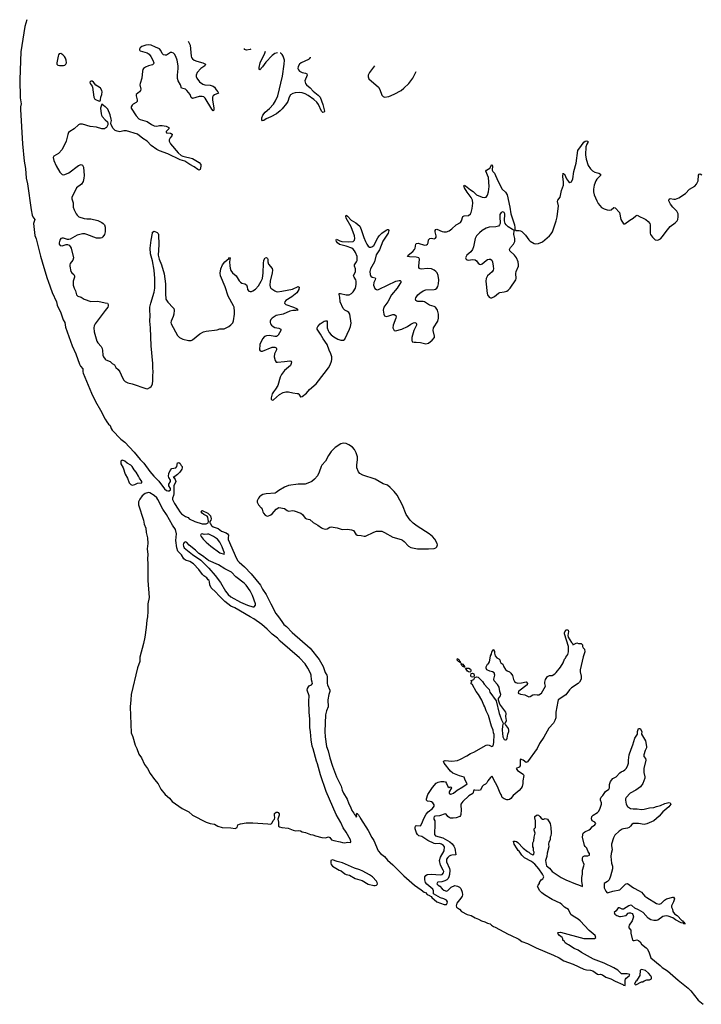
# Model space of a CAD drawing. Header units: inches. Extents: x 1678753 to 1858649, y 384643 to 522370.
# Tile 28 of 91: x 1678753 to 1688683, y 494355 to 508700. Entities that reach past the tile are written whole.
import ezdxf

# ---------------------------------------------------------------- set-up
doc = ezdxf.new("R2010")
doc.units = ezdxf.units.IN
doc.header["$MEASUREMENT"] = 0
for name, color, linetype in [('B6489', 7, 'Continuous'), ('B6570', 7, 'Continuous'), ('B6580', 7, 'Continuous')]:
    doc.layers.add(name, color=color, linetype=linetype)

msp = doc.modelspace()

# ---------------------------------------------------------------- linework, layer by layer
at = {"layer": 'B6489', "color": 6, "elevation": 200}
for points in [[(1680614, 500000), (1680605, 499950), (1680597, 499843), (1680576, 499704), (1680556, 499610), (1680505, 499410), (1680501, 499350), (1680470, 499259), (1680375, 498870), (1680372, 498792), (1680362, 498690), (1680379, 498310), (1680403, 498250), (1680435, 498130), (1680460, 498080), (1680490, 498001), (1680527, 497947), (1680570, 497849), (1680617, 497790), (1680656, 497716), (1680716, 497630), (1680770, 497567), (1680808, 497490), (1680874, 497410), (1680936, 497356), (1680974, 497310), (1681118, 497210), (1681218, 497158), (1681270, 497110), (1681470, 497010), (1681530, 496988), (1681590, 496979), (1681642, 496950), (1681703, 496930), (1681827, 496927), (1681890, 496916), (1681921, 496930), (1681930, 496970), (1681970, 496985), (1682050, 496998), (1682150, 497000), (1682370, 496984), (1682410, 496977), (1682430, 496999), (1682448, 497032), (1682464, 497050), (1682472, 497070), (1682464, 497110), (1682465, 497135), (1682490, 497156), (1682510, 497156), (1682519, 497150), (1682531, 497130), (1682531, 497110), (1682514, 497050), (1682522, 497010), (1682523, 496950), (1682539, 496939), (1682570, 496932), (1682662, 496922), (1682738, 496890), (1682770, 496882), (1682810, 496886), (1682842, 496882), (1682870, 496869), (1682917, 496857), (1682990, 496830), (1683024, 496824), (1683060, 496810), (1683154, 496786), (1683210, 496779), (1683250, 496796), (1683270, 496783), (1683296, 496750), (1683330, 496739), (1683423, 496723), (1683456, 496710), (1683490, 496708), (1683530, 496719), (1683570, 496710), (1683575, 496725), (1683570, 496751), (1683510, 496861), (1683465, 496925), (1683430, 497004), (1683362, 497122), (1683216, 497456), (1683136, 497696), (1683090, 497856), (1683075, 497895), (1683030, 498076), (1683015, 498115), (1682999, 498210), (1682990, 498325), (1682979, 498390), (1682980, 498510), (1682969, 498610), (1682964, 498770), (1682970, 498850), (1682943, 498930), (1682946, 498954), (1682959, 498981), (1682970, 498995), (1683002, 499010), (1683017, 499030), (1683015, 499050), (1683004, 499084), (1683001, 499150), (1682990, 499180), (1682951, 499250), (1682910, 499315), (1682830, 499401), (1682546, 499646), (1682510, 499690), (1682430, 499749), (1682359, 499819), (1682279, 499890), (1682163, 499970), (1682112, 500000)], [(1682521, 500000), (1682570, 499930), (1682603, 499890), (1682639, 499859), (1682721, 499770), (1682985, 499545), (1683116, 499376), (1683174, 499274), (1683203, 499190), (1683228, 499150), (1683233, 499130), (1683233, 499030), (1683237, 499010), (1683271, 498930), (1683271, 498910), (1683258, 498870), (1683241, 498790), (1683246, 498690), (1683222, 498630), (1683207, 498570), (1683200, 498330), (1683203, 498250), (1683224, 498110), (1683247, 498050), (1683270, 497946), (1683310, 497825), (1683370, 497671), (1683435, 497535), (1683450, 497476), (1683470, 497433), (1683525, 497345), (1683550, 497276), (1683573, 497233), (1683590, 497179), (1683621, 497141), (1683630, 497118), (1683647, 497107), (1683650, 497085), (1683656, 497084), (1683666, 497090), (1683658, 497110), (1683658, 497130), (1683670, 497138), (1683678, 497118), (1683690, 497114), (1683697, 497097), (1683710, 497087), (1683720, 497060), (1683830, 496888), (1683883, 496783), (1683910, 496740), (1683975, 496590), (1684011, 496550), (1684066, 496506), (1684110, 496455), (1684187, 496387), (1684350, 496227), (1684505, 496090), (1684604, 496024), (1684647, 495990), (1684664, 495984), (1684690, 495956), (1684722, 495942), (1684730, 495933), (1684746, 495926), (1684758, 495910), (1684830, 495847), (1684937, 495810), (1684972, 495810), (1684982, 495830), (1684984, 495850), (1684970, 495870), (1684930, 495890), (1684885, 495905), (1684783, 495963), (1684780, 495970), (1684783, 496010), (1684773, 496030), (1684683, 496103), (1684665, 496130), (1684653, 496170), (1684656, 496210), (1684669, 496231), (1684690, 496247), (1684753, 496253), (1684879, 496241), (1684910, 496248), (1684927, 496270), (1684930, 496290), (1684923, 496310), (1684882, 496382), (1684871, 496450), (1684883, 496497), (1684939, 496590), (1684941, 496650), (1684925, 496670), (1684897, 496690), (1684870, 496697), (1684810, 496693), (1684790, 496696), (1684700, 496740), (1684610, 496800), (1684569, 496809), (1684550, 496827), (1684533, 496853), (1684514, 496910), (1684513, 496930), (1684520, 496950), (1684530, 496960), (1684590, 496956), (1684610, 496987), (1684639, 497061), (1684676, 497124), (1684702, 497158), (1684765, 497210), (1684790, 497241), (1684790, 497262), (1684773, 497290), (1684750, 497304), (1684731, 497309), (1684692, 497312), (1684681, 497330), (1684681, 497350), (1684701, 497410), (1684719, 497441), (1684766, 497514), (1684822, 497578), (1684850, 497590), (1684890, 497599), (1684930, 497601), (1684954, 497594), (1684973, 497573), (1684990, 497528), (1685010, 497513), (1685030, 497523), (1685040, 497520), (1685043, 497510), (1685010, 497450), (1685010, 497430), (1685030, 497416), (1685050, 497419), (1685074, 497430), (1685126, 497474), (1685210, 497522), (1685271, 497569), (1685241, 497621), (1685230, 497663), (1685162, 497682), (1685110, 497702), (1685064, 497724), (1685030, 497750), (1684939, 497870), (1684929, 497890), (1684937, 497903), (1684953, 497907), (1685050, 497896), (1685131, 497909), (1685174, 497926), (1685267, 497973), (1685322, 498010), (1685371, 498029), (1685548, 498132), (1685570, 498135), (1685590, 498131), (1685630, 498112), (1685650, 498123), (1685659, 498170), (1685664, 498284), (1685654, 498310), (1685649, 498350), (1685626, 498406), (1685582, 498562), (1685550, 498629), (1685530, 498690), (1685513, 498713), (1685485, 498785), (1685437, 498870), (1685401, 498910), (1685350, 499008), (1685326, 499030), (1685338, 499050), (1685328, 499072), (1685370, 499085), (1685383, 499117), (1685410, 499126), (1685430, 499123), (1685497, 499057), (1685521, 499021), (1685570, 498968), (1685590, 498939), (1685604, 498904), (1685695, 498775), (1685737, 498590), (1685750, 498568), (1685770, 498499), (1685797, 498450), (1685787, 498413), (1685781, 498350), (1685793, 498250), (1685810, 498214), (1685830, 498206), (1685840, 498210), (1685850, 498217), (1685857, 498230), (1685863, 498290), (1685878, 498330), (1685880, 498350), (1685874, 498374), (1685829, 498430), (1685823, 498450), (1685834, 498466), (1685843, 498490), (1685835, 498550), (1685840, 498590), (1685836, 498610), (1685750, 498730), (1685726, 498786), (1685730, 498810), (1685758, 498850), (1685760, 498870), (1685746, 498910), (1685736, 498976), (1685716, 499016), (1685665, 499070), (1685661, 499090), (1685675, 499150), (1685664, 499184), (1685640, 499200), (1685603, 499210), (1685557, 499230), (1685547, 499250), (1685550, 499273), (1685569, 499310), (1685581, 499319), (1685596, 499344), (1685604, 499370), (1685610, 499431), (1685625, 499455), (1685630, 499491), (1685650, 499522), (1685657, 499517), (1685670, 499494), (1685671, 499471), (1685682, 499430), (1685705, 499405), (1685734, 499390), (1685750, 499374), (1685752, 499350), (1685762, 499330), (1685791, 499311), (1685805, 499270), (1685831, 499231), (1685855, 499215), (1685890, 499201), (1685910, 499181), (1685930, 499143), (1685945, 499085), (1685960, 499060), (1685983, 499043), (1686010, 499034), (1686062, 499038), (1686130, 499053), (1686150, 499031), (1686144, 499010), (1686024, 498916), (1686018, 498910), (1686017, 498890), (1686051, 498871), (1686110, 498862), (1686170, 498836), (1686190, 498840), (1686230, 498866), (1686250, 498870), (1686290, 498863), (1686316, 498864), (1686354, 498890), (1686414, 498990), (1686404, 499030), (1686404, 499050), (1686415, 499085), (1686442, 499130), (1686450, 499138), (1686470, 499145), (1686510, 499145), (1686548, 499170), (1686569, 499191), (1686632, 499268), (1686669, 499330), (1686690, 499382), (1686704, 499396), (1686710, 499412), (1686737, 499450), (1686748, 499492), (1686747, 499570), (1686688, 499750), (1686690, 499765), (1686710, 499811), (1686734, 499810), (1686744, 499804), (1686746, 499786), (1686738, 499730), (1686745, 499705), (1686790, 499625), (1686805, 499610), (1686810, 499594), (1686870, 499622), (1686893, 499613), (1686932, 499612), (1686950, 499594), (1686952, 499570), (1686962, 499550), (1686982, 499530), (1686985, 499490), (1686962, 499418), (1686919, 499230), (1686920, 499200), (1686935, 499135), (1686932, 499090), (1686910, 499050), (1686890, 499029), (1686790, 498967), (1686763, 498937), (1686710, 498866), (1686600, 498790), (1686592, 498768), (1686565, 498610), (1686564, 498530), (1686550, 498489), (1686530, 498453), (1686462, 498378), (1686390, 498249), (1686326, 498154), (1686290, 498083), (1686150, 497886), (1686130, 497877), (1686090, 497913), (1686050, 497928), (1686045, 497914), (1686046, 497830), (1686028, 497812), (1685985, 497790), (1686003, 497763), (1686086, 497710), (1686096, 497690), (1686082, 497610), (1686082, 497570), (1686071, 497530), (1686057, 497503), (1686030, 497470), (1685941, 497399), (1685910, 497353), (1685890, 497339), (1685870, 497332), (1685850, 497334), (1685809, 497350), (1685782, 497370), (1685769, 497410), (1685755, 497430), (1685714, 497530), (1685655, 497635), (1685642, 497670), (1685630, 497677), (1685610, 497661), (1685571, 497610), (1685559, 497581), (1685538, 497562), (1685510, 497547), (1685490, 497527), (1685464, 497476), (1685431, 497469), (1685384, 497476), (1685370, 497473), (1685353, 497427), (1685297, 497390), (1685209, 497310), (1685180, 497270), (1685178, 497250), (1685183, 497190), (1685179, 497121), (1685175, 497104), (1685165, 497090), (1685110, 497072), (1685070, 497067), (1685030, 497069), (1685010, 497076), (1684990, 497089), (1684966, 497126), (1684952, 497132), (1684870, 497103), (1684810, 497098), (1684793, 497090), (1684785, 497070), (1684786, 497050), (1684799, 497030), (1684803, 496983), (1684798, 496830), (1684813, 496810), (1684918, 496778), (1685021, 496721), (1685055, 496695), (1685080, 496660), (1685092, 496632), (1685107, 496533), (1685050, 496529), (1685030, 496521), (1685009, 496511), (1684990, 496495), (1684973, 496470), (1684970, 496450), (1684972, 496430), (1685013, 496333), (1685019, 496310), (1685016, 496244), (1685007, 496210), (1684994, 496186), (1684974, 496166), (1684946, 496154), (1684901, 496139), (1684846, 496134), (1684840, 496130), (1684832, 496110), (1684851, 496090), (1684875, 496075), (1684910, 496035), (1684930, 496019), (1684970, 496003), (1684990, 496013), (1685038, 496062), (1685090, 496085), (1685130, 496077), (1685160, 496060), (1685180, 496040), (1685199, 495990), (1685202, 495950), (1685198, 495930), (1685181, 495899), (1685123, 495830), (1685111, 495790), (1685117, 495770), (1685161, 495741), (1685188, 495708), (1685270, 495664), (1685330, 495648), (1685390, 495616), (1685437, 495597), (1685483, 495570), (1685530, 495557), (1685570, 495535), (1685607, 495527), (1685625, 495510), (1685657, 495490), (1685681, 495481), (1685870, 495375), (1685903, 495363), (1686023, 495303), (1686070, 495272), (1686150, 495241), (1686279, 495179), (1686530, 495070), (1686610, 495031), (1686681, 494990), (1686818, 494938), (1686973, 494867), (1687010, 494856), (1687070, 494852), (1687102, 494842), (1687170, 494796), (1687190, 494790), (1687212, 494792), (1687244, 494784), (1687290, 494752), (1687365, 494725), (1687427, 494690), (1687542, 494642), (1687550, 494634), (1687573, 494630), (1687573, 494707), (1687577, 494723), (1687586, 494734), (1687634, 494770), (1687643, 494790), (1687601, 494801), (1687538, 494798), (1687521, 494801), (1687469, 494850), (1687410, 494884), (1687270, 494954), (1687110, 495014), (1686938, 495110), (1686890, 495142), (1686830, 495169), (1686750, 495222), (1686728, 495230), (1686698, 495250), (1686688, 495268), (1686666, 495290), (1686666, 495310), (1686658, 495330), (1686616, 495356), (1686600, 495380), (1686589, 495389), (1686600, 495400), (1686630, 495405), (1686972, 495312), (1687127, 495313), (1687146, 495330), (1687135, 495355), (1687050, 495429), (1686919, 495570), (1686890, 495594), (1686817, 495637), (1686784, 495664), (1686750, 495734), (1686689, 495769), (1686650, 495809), (1686626, 495826), (1686510, 495884), (1686398, 495950), (1686358, 495978), (1686330, 496008), (1686298, 496070), (1686306, 496090), (1686327, 496113), (1686328, 496130), (1686348, 496170), (1686375, 496185), (1686388, 496210), (1686369, 496250), (1686315, 496330), (1686257, 496397), (1686210, 496433), (1686109, 496489), (1686069, 496529), (1686030, 496588), (1686017, 496597), (1686000, 496620), (1685955, 496690), (1685946, 496730), (1685970, 496732), (1685990, 496725), (1686010, 496711), (1686088, 496628), (1686150, 496581), (1686171, 496571), (1686190, 496552), (1686210, 496542), (1686230, 496534), (1686242, 496538), (1686248, 496570), (1686238, 496590), (1686236, 496636), (1686228, 496650), (1686228, 496708), (1686242, 496738), (1686246, 496790), (1686255, 496810), (1686262, 496850), (1686249, 496890), (1686248, 496910), (1686266, 496930), (1686268, 497030), (1686258, 497070), (1686258, 497090), (1686290, 497116), (1686310, 497111), (1686332, 497092), (1686350, 497065), (1686370, 497051), (1686390, 497051), (1686410, 497061), (1686442, 497050), (1686481, 496990), (1686493, 496933), (1686496, 496850), (1686490, 496808), (1686483, 496790), (1686483, 496750), (1686463, 496717), (1686456, 496690), (1686461, 496650), (1686436, 496556), (1686433, 496510), (1686414, 496450), (1686423, 496390), (1686430, 496372), (1686470, 496338), (1686511, 496290), (1686641, 496201), (1686708, 496168), (1686850, 496108), (1686895, 496095), (1686951, 496069), (1686954, 496086), (1686942, 496150), (1686940, 496200), (1686952, 496252), (1686953, 496310), (1686973, 496370), (1686975, 496390), (1686954, 496450), (1686953, 496490), (1686962, 496510), (1686981, 496519), (1687030, 496519), (1687052, 496530), (1687052, 496550), (1687035, 496575), (1687017, 496630), (1686992, 496652), (1686981, 496670), (1686954, 496790), (1686955, 496825), (1686963, 496850), (1686984, 496870), (1687050, 496895), (1687070, 496909), (1687097, 496943), (1687134, 496970), (1687147, 496990), (1687130, 497009), (1687092, 497030), (1687085, 497055), (1687090, 497090), (1687109, 497110), (1687170, 497151), (1687190, 497171), (1687210, 497211), (1687229, 497270), (1687229, 497290), (1687213, 497330), (1687214, 497350), (1687226, 497374), (1687250, 497398), (1687285, 497455), (1687334, 497490), (1687340, 497500), (1687345, 497510), (1687344, 497556), (1687360, 497600), (1687396, 497644), (1687442, 497670), (1687494, 497726), (1687517, 497743), (1687550, 497756), (1687569, 497770), (1687589, 497790), (1687610, 497822), (1687621, 497870), (1687621, 497910), (1687633, 497990), (1687659, 498070), (1687687, 498133), (1687713, 498230), (1687754, 498290), (1687754, 498330), (1687762, 498358), (1687770, 498371), (1687790, 498372), (1687816, 498330), (1687811, 498290), (1687870, 498192), (1687886, 498110), (1687884, 498090), (1687867, 498053), (1687846, 497990), (1687847, 497967), (1687870, 497936), (1687874, 497914), (1687845, 497790), (1687845, 497730), (1687859, 497670), (1687859, 497650), (1687830, 497574), (1687795, 497525), (1687730, 497476), (1687647, 497433), (1687589, 497370), (1687580, 497350), (1687579, 497330), (1687589, 497270), (1687610, 497239), (1687650, 497207), (1687690, 497203), (1687750, 497205), (1687810, 497195), (1687850, 497199), (1687930, 497219), (1687990, 497222), (1688030, 497237), (1688090, 497250), (1688150, 497279), (1688210, 497296), (1688231, 497290), (1688238, 497270), (1688211, 497230), (1688122, 497158), (1688070, 497096), (1687990, 497029), (1687890, 496983), (1687850, 496973), (1687770, 496990), (1687690, 496988), (1687670, 496974), (1687652, 496948), (1687631, 496929), (1687610, 496921), (1687550, 496913), (1687530, 496906), (1687484, 496876), (1687421, 496819), (1687402, 496778), (1687374, 496690), (1687373, 496670), (1687384, 496604), (1687371, 496550), (1687367, 496507), (1687376, 496410), (1687387, 496367), (1687387, 496330), (1687359, 496221), (1687339, 496170), (1687318, 496142), (1687270, 496114), (1687270, 496050), (1687290, 496004), (1687310, 495979), (1687330, 495983), (1687396, 496004), (1687495, 496025), (1687510, 496036), (1687577, 496103), (1687590, 496111), (1687610, 496114), (1687696, 496050), (1687776, 496010), (1687810, 495988), (1687859, 495930), (1687888, 495910), (1688030, 495825), (1688070, 495813), (1688097, 495823), (1688145, 495870), (1688175, 495890), (1688270, 495918), (1688276, 495916), (1688291, 495890), (1688277, 495850), (1688247, 495790), (1688247, 495770), (1688261, 495741), (1688270, 495705), (1688291, 495671), (1688330, 495650), (1688398, 495578), (1688411, 495570), (1688417, 495557), (1688432, 495550), (1688434, 495534), (1688452, 495530), (1688430, 495529), (1688418, 495538), (1688390, 495544), (1688307, 495587), (1688270, 495615), (1688201, 495641), (1688170, 495646), (1688124, 495636), (1688050, 495581), (1688030, 495574), (1687990, 495574), (1687950, 495584), (1687910, 495610), (1687835, 495690), (1687769, 495730), (1687715, 495755), (1687670, 495795), (1687650, 495797), (1687627, 495790), (1687550, 495741), (1687530, 495743), (1687490, 495762), (1687470, 495762), (1687443, 495717), (1687415, 495690), (1687423, 495670), (1687450, 495650), (1687490, 495635), (1687505, 495635), (1687590, 495648), (1687619, 495681), (1687630, 495687), (1687650, 495687), (1687676, 495676), (1687685, 495665), (1687694, 495630), (1687674, 495570), (1687632, 495510), (1687626, 495490), (1687626, 495470), (1687655, 495435), (1687654, 495390), (1687682, 495290), (1687690, 495285), (1687705, 495285), (1687745, 495295), (1687770, 495286), (1687790, 495265), (1687810, 495230), (1687878, 495178), (1687898, 495158), (1687924, 495104), (1687950, 495031), (1688082, 494922), (1688111, 494891), (1688190, 494843), (1688345, 494705), (1688491, 494590), (1688530, 494551), (1688636, 494416), (1688710, 494355)]]:
    msp.add_lwpolyline(points, dxfattribs=at)
for points in [[(1685170, 499329), (1685167, 499347), (1685150, 499345), (1685127, 499370), (1685129, 499391), (1685141, 499381), (1685150, 499379), (1685160, 499360), (1685171, 499350), (1685174, 499330)], [(1685235, 499265), (1685230, 499265), (1685215, 499275), (1685210, 499274), (1685194, 499290), (1685183, 499317), (1685190, 499322), (1685195, 499315), (1685210, 499311), (1685238, 499270)], [(1685310, 499195), (1685290, 499201), (1685277, 499210), (1685248, 499252), (1685266, 499254), (1685294, 499250), (1685319, 499239), (1685326, 499230), (1685325, 499210), (1685320, 499200)], [(1685350, 499122), (1685330, 499126), (1685325, 499145), (1685330, 499174), (1685350, 499179), (1685371, 499170), (1685376, 499144), (1685370, 499128)], [(1683310, 496461), (1683288, 496452), (1683286, 496410), (1683292, 496390), (1683310, 496366), (1683407, 496310), (1683437, 496297), (1683490, 496258), (1683510, 496248), (1683558, 496238), (1683641, 496190), (1683740, 496160), (1683830, 496107), (1683910, 496087), (1683930, 496086), (1683950, 496090), (1683961, 496099), (1683967, 496110), (1683963, 496130), (1683951, 496150), (1683891, 496210), (1683850, 496242), (1683750, 496296), (1683710, 496313), (1683630, 496336), (1683456, 496416), (1683376, 496436)], [(1687810, 494861), (1687803, 494857), (1687794, 494846), (1687786, 494774), (1687780, 494760), (1687741, 494699), (1687730, 494692), (1687711, 494650), (1687730, 494639), (1687810, 494682), (1687830, 494682), (1687850, 494698), (1687890, 494711), (1687930, 494712), (1687955, 494725), (1687958, 494750), (1687948, 494770), (1687915, 494810), (1687870, 494849)]]:
    msp.add_lwpolyline(points, close=True, dxfattribs=at)
at = {"layer": 'B6570', "color": 6}
for points, elevation in [([(1678857, 508700), (1678830, 508599), (1678769, 508230), (1678753, 507830), (1678761, 507561), (1678773, 507473), (1678765, 507430), (1678763, 507390), (1678795, 506890), (1678819, 506639), (1678836, 506530), (1678849, 506391), (1678866, 506310), (1678920, 505930), (1678934, 505850), (1678946, 505826), (1678976, 505790), (1678956, 505730), (1678976, 505556), (1678991, 505509), (1679054, 505254), (1679107, 505090), (1679151, 504931), (1679170, 504890), (1679224, 504724), (1679287, 504590), (1679300, 504540), (1679350, 504427), (1679385, 504325), (1679410, 504290), (1679419, 504219), (1679516, 503950), (1679569, 503830), (1679622, 503682), (1679639, 503650), (1679671, 503611), (1679672, 503570), (1679678, 503550), (1679798, 503258), (1679858, 503138), (1679932, 503010), (1680000, 502882)], 200), ([(1680000, 507432), (1679950, 507468), (1679943, 507457), (1679931, 507410), (1679939, 507330), (1679944, 507310), (1679956, 507290), (1680000, 507243)], 300), ([(1680000, 507118), (1679990, 507111), (1679950, 507110), (1679870, 507133), (1679782, 507142), (1679670, 507177), (1679630, 507176), (1679610, 507168), (1679549, 507111), (1679483, 507070), (1679466, 507054), (1679453, 507027), (1679432, 506930), (1679372, 506810), (1679319, 506750), (1679250, 506710), (1679241, 506690), (1679249, 506650), (1679283, 506570), (1679339, 506479), (1679370, 506445), (1679390, 506442), (1679410, 506446), (1679470, 506469), (1679610, 506575), (1679650, 506588), (1679670, 506581), (1679681, 506550), (1679692, 506430), (1679687, 506390), (1679676, 506344), (1679655, 506305), (1679583, 506250), (1679514, 506110), (1679512, 506090), (1679531, 506030), (1679534, 505970), (1679545, 505930), (1679576, 505870), (1679591, 505850), (1679616, 505830), (1679690, 505805), (1679730, 505800), (1679790, 505801), (1679890, 505773), (1679950, 505745), (1679969, 505730), (1679989, 505709), (1679999, 505679), (1679999, 505610), (1679989, 505570), (1679966, 505534), (1679950, 505521), (1679930, 505515), (1679870, 505517), (1679729, 505571), (1679702, 505578), (1679670, 505579), (1679630, 505572), (1679590, 505559), (1679490, 505500), (1679470, 505496), (1679450, 505499), (1679390, 505519), (1679370, 505518), (1679354, 505510), (1679339, 505490), (1679328, 505448), (1679330, 505428), (1679343, 505410), (1679370, 505405), (1679430, 505426), (1679450, 505426), (1679474, 505414), (1679490, 505396), (1679501, 505370), (1679537, 505230), (1679526, 505194), (1679489, 505150), (1679482, 505130), (1679482, 505110), (1679500, 505030), (1679512, 505010), (1679540, 504990), (1679551, 504970), (1679550, 504950), (1679532, 504890), (1679534, 504830), (1679545, 504790), (1679568, 504748), (1679580, 504690), (1679601, 504670), (1679650, 504655), (1679690, 504629), (1679790, 504592), (1679890, 504598), (1680000, 504576)], 300), ([(1680000, 504465), (1679851, 504270), (1679838, 504242), (1679832, 504210), (1679839, 504150), (1679877, 504017), (1679893, 503990), (1679939, 503939), (1679954, 503910), (1679961, 503881), (1679964, 503810), (1679972, 503790), (1680000, 503755)], 300)]:
    msp.add_lwpolyline(points, dxfattribs=dict(at, elevation=elevation))
at = {"layer": 'B6570', "color": 6, "elevation": 300}
for points in [[(1679350, 508205), (1679330, 508204), (1679319, 508190), (1679312, 508168), (1679295, 508070), (1679296, 508050), (1679310, 508036), (1679331, 508031), (1679389, 508031), (1679410, 508037), (1679426, 508050), (1679433, 508070), (1679432, 508110), (1679421, 508141), (1679406, 508166), (1679381, 508190)], [(1679810, 507806), (1679790, 507805), (1679777, 507790), (1679781, 507770), (1679810, 507730), (1679816, 507716), (1679834, 507570), (1679850, 507543), (1679910, 507511), (1679923, 507517), (1679930, 507530), (1679936, 507570), (1679950, 507611), (1679953, 507650), (1679948, 507670), (1679930, 507700), (1679910, 507717), (1679864, 507744), (1679829, 507790)]]:
    msp.add_lwpolyline(points, close=True, dxfattribs=at)
at = {"layer": 'B6580', "color": 6}
for points, elevation in [([(1681208, 508389), (1681236, 508330), (1681250, 508170), (1681257, 508150), (1681270, 508128), (1681293, 508110), (1681334, 508094), (1681423, 508070), (1681460, 508050), (1681451, 508030), (1681392, 507988), (1681340, 507930), (1681326, 507890), (1681326, 507870), (1681333, 507850), (1681373, 507793), (1681421, 507761), (1681450, 507750), (1681530, 507744), (1681573, 507733), (1681590, 507717), (1681616, 507676), (1681639, 507650), (1681649, 507630), (1681590, 507606), (1681573, 507590), (1681564, 507570), (1681562, 507530), (1681581, 507410), (1681583, 507390), (1681579, 507381), (1681570, 507374), (1681550, 507396), (1681455, 507555), (1681434, 507574), (1681410, 507581), (1681370, 507579), (1681270, 507552), (1681250, 507567), (1681237, 507610), (1681190, 507670), (1681170, 507687), (1681150, 507695), (1681110, 507703), (1681098, 507750), (1681063, 507810), (1681050, 507845), (1681050, 507890), (1681064, 507990), (1681062, 508030), (1681046, 508110), (1681030, 508162), (1681010, 508196), (1680996, 508210), (1680970, 508224), (1680950, 508223), (1680890, 508184), (1680870, 508182), (1680850, 508188), (1680828, 508208), (1680810, 508252), (1680790, 508277), (1680730, 508299), (1680670, 508329), (1680630, 508336), (1680590, 508330), (1680533, 508310), (1680509, 508290), (1680496, 508270), (1680499, 508259), (1680502, 508250), (1680510, 508245), (1680610, 508215), (1680637, 508197), (1680663, 508163), (1680692, 508112), (1680705, 508070), (1680704, 508056), (1680690, 508041), (1680630, 508029), (1680586, 508010), (1680559, 507990), (1680548, 507972), (1680541, 507950), (1680534, 507850), (1680507, 507770), (1680505, 507750), (1680518, 507690), (1680514, 507670), (1680500, 507650), (1680450, 507610), (1680448, 507590), (1680466, 507530), (1680466, 507510), (1680450, 507493), (1680407, 507470), (1680390, 507456), (1680376, 507430), (1680378, 507410), (1680450, 507297), (1680490, 507257), (1680510, 507244), (1680610, 507217), (1680672, 507172), (1680710, 507153), (1680750, 507149), (1680790, 507157), (1680830, 507158), (1680888, 507148), (1680927, 507130), (1680927, 507110), (1680886, 507070), (1680886, 507066), (1680893, 507053), (1680950, 507049), (1680975, 507030), (1680969, 507010), (1680943, 506977), (1680931, 506950), (1680931, 506930), (1680950, 506890), (1681061, 506761), (1681103, 506723), (1681130, 506711), (1681270, 506678), (1681370, 506619), (1681393, 506590), (1681394, 506566), (1681381, 506519), (1681370, 506510), (1681350, 506517), (1681296, 506556), (1681231, 506590), (1681161, 506641), (1681090, 506659), (1680910, 506748), (1680789, 506789), (1680750, 506808), (1680667, 506867), (1680610, 506930), (1680549, 506969), (1680470, 507033), (1680310, 507082), (1680270, 507082), (1680210, 507066), (1680174, 507074), (1680146, 507086), (1680114, 507114), (1680084, 507170), (1680082, 507190), (1680090, 507230), (1680087, 507253), (1680070, 507316), (1680036, 507396), (1680010, 507425), (1680000, 507432)], 300), ([(1682120, 508269), (1682110, 508264), (1682056, 508256), (1682027, 508267), (1682027, 508281)], 300), ([(1682507, 508218), (1682470, 508208), (1682430, 508177), (1682339, 508081), (1682290, 508011), (1682250, 507970), (1682244, 507984), (1682244, 508004), (1682258, 508070), (1682325, 508210), (1682334, 508241)], 300), ([(1682984, 508156), (1682983, 508150), (1682972, 508130), (1682960, 508120), (1682853, 508070), (1682830, 508053), (1682810, 508016), (1682807, 507987), (1682813, 507970), (1682830, 507949), (1682870, 507930), (1682919, 507919), (1682938, 507910), (1682939, 507890), (1682909, 507810), (1682910, 507790), (1682918, 507770), (1682932, 507750), (1682986, 507706), (1683030, 507659), (1683100, 507600), (1683130, 507570), (1683170, 507465), (1683194, 507366), (1683189, 507351), (1683167, 507350), (1683150, 507367), (1683105, 507465), (1683080, 507500), (1683039, 507539), (1682955, 507595), (1682910, 507620), (1682870, 507633), (1682830, 507639), (1682766, 507634), (1682730, 507626), (1682696, 507604), (1682677, 507570), (1682657, 507510), (1682642, 507478), (1682579, 507401), (1682550, 507371), (1682492, 507328), (1682410, 507283), (1682345, 507255), (1682310, 507231), (1682290, 507227), (1682282, 507242), (1682279, 507270), (1682294, 507310), (1682330, 507355), (1682392, 507408), (1682450, 507470), (1682482, 507518), (1682516, 507590), (1682581, 507879), (1682607, 508050), (1682609, 508110), (1682593, 508170), (1682575, 508195), (1682555, 508210), (1682546, 508213)], 300), ([(1683924, 508027), (1683878, 507970), (1683851, 507929), (1683832, 507890), (1683829, 507869), (1683840, 507840), (1683978, 507718), (1684002, 507682), (1684030, 507602), (1684050, 507581), (1684070, 507573), (1684130, 507581), (1684210, 507614), (1684312, 507670), (1684350, 507700), (1684421, 507770), (1684480, 507850), (1684531, 507946)], 400), ([(1680000, 507243), (1680030, 507210), (1680039, 507190), (1680039, 507170), (1680020, 507130), (1680000, 507118)], 300), ([(1680000, 503755), (1680010, 503743), (1680070, 503718), (1680101, 503690), (1680133, 503670), (1680152, 503632), (1680190, 503604), (1680214, 503570), (1680250, 503480), (1680270, 503449), (1680290, 503431), (1680330, 503410), (1680390, 503397), (1680590, 503325), (1680616, 503324), (1680650, 503339), (1680670, 503356), (1680689, 503390), (1680695, 503445), (1680693, 503510), (1680698, 503570), (1680692, 503630), (1680693, 503690), (1680668, 503950), (1680660, 504210), (1680648, 504310), (1680654, 504390), (1680647, 504470), (1680651, 504510), (1680665, 504570), (1680713, 504730), (1680720, 504790), (1680723, 504930), (1680714, 505050), (1680686, 505186), (1680658, 505290), (1680652, 505370), (1680666, 505490), (1680686, 505590), (1680690, 505605), (1680710, 505621), (1680758, 505598), (1680770, 505587), (1680775, 505570), (1680781, 505421), (1680769, 505270), (1680785, 505210), (1680820, 505130), (1680856, 504996), (1680879, 504850), (1680875, 504710), (1680884, 504630), (1680910, 504583), (1680990, 504504), (1681000, 504490), (1681005, 504470), (1681000, 504410), (1680990, 504376), (1680958, 504310), (1680955, 504290), (1680958, 504270), (1681050, 504098), (1681079, 504070), (1681130, 504044), (1681210, 504024), (1681250, 504027), (1681270, 504037), (1681377, 504123), (1681430, 504152), (1681470, 504164), (1681630, 504182), (1681670, 504195), (1681730, 504195), (1681801, 504230), (1681830, 504252), (1681858, 504282), (1681870, 504314), (1681882, 504410), (1681883, 504450), (1681877, 504510), (1681870, 504530), (1681792, 504672), (1681748, 504810), (1681678, 504970), (1681672, 505008), (1681682, 505070), (1681709, 505130), (1681740, 505170), (1681798, 505222), (1681810, 505237), (1681820, 505230), (1681811, 505170), (1681814, 505114), (1681819, 505079), (1681830, 505047), (1681854, 505014), (1681908, 504968), (1681950, 504895), (1681970, 504875), (1681990, 504862), (1682034, 504850), (1682055, 504835), (1682066, 504810), (1682074, 504770), (1682090, 504747), (1682110, 504741), (1682130, 504742), (1682150, 504749), (1682190, 504776), (1682230, 504821), (1682270, 504890), (1682288, 504930), (1682302, 505010), (1682305, 505150), (1682310, 505196), (1682330, 505231), (1682350, 505234), (1682363, 505223), (1682368, 505210), (1682370, 505170), (1682380, 505140), (1682430, 505074), (1682437, 505050), (1682432, 505010), (1682400, 504890), (1682399, 504830), (1682401, 504810), (1682410, 504790), (1682468, 504748), (1682490, 504738), (1682510, 504737), (1682570, 504744), (1682725, 504775), (1682810, 504812), (1682824, 504804), (1682818, 504770), (1682790, 504722), (1682716, 504664), (1682630, 504610), (1682614, 504590), (1682612, 504570), (1682630, 504550), (1682744, 504510), (1682786, 504490), (1682796, 504476), (1682811, 504470), (1682776, 504464), (1682730, 504464), (1682690, 504455), (1682590, 504410), (1682490, 504388), (1682430, 504350), (1682412, 504330), (1682401, 504310), (1682400, 504290), (1682407, 504270), (1682421, 504250), (1682444, 504230), (1682470, 504217), (1682528, 504208), (1682550, 504198), (1682559, 504190), (1682559, 504170), (1682518, 504102), (1682510, 504092), (1682494, 504086), (1682470, 504085), (1682390, 504098), (1682347, 504093), (1682318, 504082), (1682289, 504051), (1682252, 503970), (1682249, 503889), (1682256, 503876), (1682269, 503869), (1682290, 503873), (1682430, 503928), (1682470, 503931), (1682490, 503917), (1682494, 503910), (1682494, 503890), (1682464, 503830), (1682459, 503790), (1682473, 503733), (1682490, 503710), (1682510, 503708), (1682610, 503718), (1682690, 503731), (1682704, 503724), (1682711, 503711), (1682709, 503690), (1682696, 503664), (1682609, 503591), (1682565, 503530), (1682547, 503490), (1682512, 503368), (1682482, 503318), (1682450, 503280), (1682430, 503248), (1682415, 503190), (1682417, 503170), (1682430, 503157), (1682450, 503162), (1682540, 503240), (1682590, 503268), (1682630, 503280), (1682670, 503280), (1682730, 503264), (1682796, 503256), (1682812, 503252), (1682822, 503242), (1682846, 503206), (1682850, 503203), (1682870, 503210), (1682930, 503257), (1682977, 503310), (1683070, 503394), (1683190, 503544), (1683251, 503630), (1683274, 503670), (1683296, 503724), (1683301, 503750), (1683299, 503790), (1683288, 503830), (1683263, 503883), (1683231, 503970), (1683173, 504050), (1683137, 504117), (1683088, 504190), (1683087, 504210), (1683097, 504230), (1683130, 504269), (1683190, 504308), (1683210, 504314), (1683230, 504311), (1683234, 504290), (1683231, 504249), (1683234, 504210), (1683248, 504170), (1683262, 504142), (1683290, 504110), (1683330, 504078), (1683390, 504046), (1683430, 504033), (1683470, 504032), (1683490, 504045), (1683558, 504190), (1683572, 504230), (1683581, 504279), (1683563, 504410), (1683550, 504435), (1683530, 504449), (1683490, 504466), (1683466, 504490), (1683420, 504590), (1683415, 504655), (1683405, 504695), (1683409, 504711), (1683428, 504712), (1683510, 504691), (1683554, 504690), (1683587, 504710), (1683610, 504733), (1683646, 504790), (1683657, 504843), (1683655, 504890), (1683650, 504912), (1683624, 504950), (1683618, 504970), (1683644, 505030), (1683645, 505070), (1683632, 505110), (1683632, 505130), (1683660, 505170), (1683667, 505190), (1683667, 505250), (1683645, 505310), (1683632, 505332), (1683610, 505357), (1683590, 505370), (1683510, 505401), (1683430, 505418), (1683410, 505426), (1683383, 505450), (1683369, 505470), (1683365, 505490), (1683370, 505500), (1683390, 505494), (1683416, 505476), (1683446, 505466), (1683550, 505463), (1683610, 505468), (1683632, 505488), (1683635, 505510), (1683630, 505550), (1683580, 505680), (1683509, 505810), (1683502, 505838), (1683507, 505853), (1683530, 505837), (1683581, 505781), (1683650, 505741), (1683707, 505690), (1683730, 505645), (1683767, 505527), (1683790, 505468), (1683810, 505428), (1683830, 505400), (1683850, 505385), (1683870, 505385), (1683882, 505390), (1683910, 505412), (1683970, 505523), (1683990, 505551), (1684030, 505591), (1684090, 505634), (1684110, 505643), (1684121, 505641), (1684130, 505631), (1684120, 505590), (1684045, 505475), (1683993, 505347), (1683948, 505272), (1683922, 505170), (1683864, 505070), (1683853, 505030), (1683857, 504990), (1683870, 504964), (1683890, 504951), (1683930, 504940), (1683938, 504930), (1683934, 504910), (1683913, 504870), (1683907, 504830), (1683926, 504786), (1683950, 504767), (1683970, 504766), (1683990, 504772), (1684231, 504891), (1684282, 504902), (1684298, 504898), (1684307, 504890), (1684304, 504870), (1684293, 504850), (1684252, 504790), (1684168, 504690), (1684118, 504590), (1684058, 504510), (1684049, 504470), (1684056, 504410), (1684070, 504385), (1684090, 504377), (1684130, 504383), (1684190, 504403), (1684210, 504403), (1684235, 504390), (1684238, 504370), (1684234, 504350), (1684196, 504250), (1684188, 504210), (1684202, 504182), (1684210, 504174), (1684228, 504168), (1684318, 504190), (1684402, 504230), (1684450, 504262), (1684490, 504281), (1684510, 504286), (1684530, 504280), (1684536, 504270), (1684534, 504250), (1684496, 504170), (1684467, 504070), (1684464, 504030), (1684470, 504007), (1684501, 504001), (1684530, 504003), (1684590, 503998), (1684670, 503976), (1684710, 503986), (1684764, 504030), (1684794, 504070), (1684797, 504090), (1684776, 504170), (1684782, 504210), (1684843, 504310), (1684854, 504350), (1684855, 504410), (1684838, 504470), (1684812, 504510), (1684790, 504523), (1684723, 504543), (1684650, 504590), (1684630, 504596), (1684554, 504594), (1684538, 504598), (1684523, 504610), (1684520, 504630), (1684525, 504650), (1684551, 504690), (1684582, 504718), (1684630, 504751), (1684670, 504766), (1684790, 504768), (1684810, 504775), (1684830, 504790), (1684846, 504814), (1684855, 504850), (1684857, 504910), (1684850, 504971), (1684834, 505010), (1684817, 505030), (1684790, 505050), (1684750, 505068), (1684690, 505077), (1684606, 505066), (1684588, 505068), (1684576, 505076), (1684569, 505090), (1684567, 505110), (1684578, 505210), (1684570, 505230), (1684530, 505242), (1684430, 505244), (1684401, 505250), (1684410, 505270), (1684479, 505321), (1684506, 505350), (1684514, 505370), (1684525, 505430), (1684530, 505438), (1684556, 505443), (1684650, 505417), (1684680, 505420), (1684696, 505430), (1684704, 505450), (1684710, 505491), (1684726, 505514), (1684750, 505516), (1684790, 505507), (1684810, 505516), (1684819, 505530), (1684820, 505550), (1684807, 505610), (1684808, 505630), (1684817, 505643), (1684830, 505649), (1684910, 505612), (1684930, 505607), (1684970, 505610), (1685010, 505626), (1685050, 505652), (1685110, 505713), (1685173, 505747), (1685187, 505770), (1685210, 505831), (1685230, 505843), (1685290, 505846), (1685319, 505870), (1685332, 505890), (1685345, 505950), (1685354, 506026), (1685349, 506070), (1685331, 506111), (1685270, 506187), (1685231, 506250), (1685222, 506278), (1685230, 506288), (1685250, 506278), (1685321, 506221), (1685359, 506199), (1685410, 506150), (1685490, 506116), (1685530, 506109), (1685550, 506114), (1685570, 506145), (1685583, 506190), (1685591, 506270), (1685582, 506402), (1685546, 506494), (1685552, 506510), (1685603, 506537), (1685630, 506591), (1685643, 506570), (1685634, 506510), (1685644, 506490), (1685670, 506466), (1685718, 506350), (1685783, 506230), (1685830, 506189), (1685853, 506150), (1685892, 505970), (1685907, 505870), (1685963, 505710), (1685968, 505672), (1685965, 505645), (1685988, 505628), (1686030, 505629), (1686050, 505626), (1686070, 505616), (1686122, 505562), (1686170, 505491), (1686190, 505471), (1686250, 505438), (1686270, 505435), (1686310, 505439), (1686370, 505464), (1686470, 505550), (1686498, 505582), (1686517, 505610), (1686569, 505770), (1686581, 505830), (1686604, 505990), (1686587, 506050), (1686591, 506069), (1686627, 506113), (1686647, 506210), (1686673, 506290), (1686675, 506335), (1686667, 506413), (1686670, 506462), (1686674, 506454), (1686690, 506448), (1686719, 506379), (1686750, 506341), (1686770, 506330), (1686790, 506339), (1686810, 506382), (1686827, 506490), (1686859, 506610), (1686886, 506794), (1686893, 506810), (1686929, 506851), (1686970, 506916), (1686990, 506932), (1687010, 506934), (1687028, 506928), (1687032, 506912), (1687015, 506885), (1687002, 506850), (1686994, 506730), (1687006, 506666), (1687037, 506577), (1687067, 506527), (1687096, 506496), (1687130, 506477), (1687190, 506463), (1687214, 506450), (1687215, 506430), (1687162, 506378), (1687147, 506353), (1687124, 506290), (1687112, 506230), (1687112, 506192), (1687120, 506150), (1687159, 506059), (1687180, 506020), (1687230, 505965), (1687270, 505943), (1687312, 505928), (1687350, 505924), (1687370, 505930), (1687410, 505962), (1687430, 505960), (1687489, 505889), (1687513, 505790), (1687550, 505727), (1687570, 505724), (1687641, 505779), (1687691, 505809), (1687730, 505844), (1687750, 505851), (1687790, 505826), (1687838, 505810), (1687876, 505790), (1687910, 505759), (1687932, 505730), (1687940, 505710), (1687938, 505590), (1687945, 505570), (1687971, 505530), (1688010, 505495), (1688050, 505490), (1688090, 505509), (1688120, 505540), (1688170, 505612), (1688230, 505686), (1688300, 505740), (1688330, 505770), (1688342, 505790), (1688347, 505830), (1688344, 505870), (1688336, 505890), (1688325, 505910), (1688270, 505967), (1688236, 506010), (1688210, 506062), (1688208, 506072), (1688213, 506087), (1688230, 506093), (1688284, 506084), (1688305, 506085), (1688357, 506103), (1688452, 506170), (1688513, 506230), (1688590, 506276), (1688615, 506305), (1688635, 506350), (1688644, 506436), (1688650, 506451), (1688667, 506453), (1688690, 506438)], 300), ([(1680000, 504576), (1680031, 504570), (1680044, 504550), (1680043, 504530), (1680035, 504510), (1680000, 504465)], 300), ([(1680000, 502882), (1680021, 502841), (1680047, 502807), (1680070, 502790), (1680084, 502744), (1680099, 502719), (1680227, 502590), (1680283, 502543), (1680420, 502400), (1680510, 502294), (1680561, 502241), (1680650, 502118), (1680709, 502049), (1680778, 501978), (1680865, 501865), (1680890, 501840), (1680910, 501834), (1680930, 501838), (1680948, 501850), (1680948, 501870), (1680926, 501910), (1680928, 501932), (1680948, 501970), (1680948, 501990), (1680927, 502030), (1680922, 502050), (1680928, 502090), (1680946, 502134), (1680970, 502159), (1681030, 502171), (1681040, 502190), (1681050, 502244), (1681070, 502248), (1681090, 502234), (1681105, 502205), (1681121, 502190), (1681121, 502170), (1681113, 502150), (1681084, 502110), (1681050, 502075), (1681015, 502045), (1680988, 502030), (1681003, 502023), (1681020, 502000), (1681027, 501970), (1680998, 501910), (1680998, 501790), (1680995, 501770), (1680980, 501730), (1680981, 501710), (1681010, 501650), (1681064, 501570), (1681088, 501528), (1681110, 501503), (1681170, 501462), (1681205, 501445), (1681223, 501430), (1681306, 501390), (1681410, 501357), (1681470, 501354), (1681497, 501370), (1681506, 501390), (1681494, 501454), (1681485, 501465), (1681436, 501490), (1681412, 501510), (1681399, 501530), (1681400, 501540), (1681406, 501550), (1681411, 501550), (1681492, 501510), (1681533, 501470), (1681543, 501430), (1681538, 501410), (1681525, 501390), (1681523, 501370), (1681530, 501365), (1681545, 501330), (1681573, 501310), (1681646, 501286), (1681693, 501250), (1681763, 501223), (1681782, 501210), (1681795, 501190), (1681788, 501152), (1681791, 501129), (1681910, 500848), (1681930, 500816), (1681950, 500795), (1682027, 500727), (1682126, 500626), (1682260, 500460), (1682290, 500403), (1682344, 500324), (1682410, 500190), (1682486, 500050), (1682521, 500000)], 200), ([(1682112, 500000), (1681887, 500130), (1681830, 500155), (1681743, 500223), (1681652, 500310), (1681610, 500361), (1681542, 500422), (1681524, 500464), (1681520, 500510), (1681511, 500530), (1681499, 500539), (1681479, 500570), (1681438, 500598), (1681418, 500618), (1681364, 500690), (1681283, 500770), (1681230, 500805), (1681168, 500828), (1681145, 500845), (1681110, 500901), (1681059, 500959), (1681043, 501003), (1681030, 501110), (1681039, 501210), (1681025, 501270), (1680977, 501337), (1680890, 501490), (1680838, 501570), (1680767, 501710), (1680750, 501734), (1680713, 501770), (1680650, 501809), (1680628, 501812), (1680582, 501798), (1680539, 501761), (1680504, 501716), (1680486, 501674), (1680482, 501650), (1680484, 501630), (1680555, 501410), (1680568, 501350), (1680592, 501290), (1680597, 501230), (1680613, 501150), (1680619, 501070), (1680612, 500990), (1680621, 500910), (1680613, 500847), (1680621, 500770), (1680619, 500530), (1680639, 500281), (1680620, 500190), (1680621, 500070), (1680616, 500010), (1680614, 500000)], 200)]:
    msp.add_lwpolyline(points, dxfattribs=dict(at, elevation=elevation))
for points, elevation in [([(1685790, 505899), (1685766, 505890), (1685750, 505862), (1685749, 505811), (1685755, 505750), (1685753, 505730), (1685743, 505710), (1685726, 505694), (1685690, 505681), (1685590, 505676), (1685550, 505665), (1685490, 505629), (1685450, 505596), (1685410, 505551), (1685389, 505511), (1685365, 505390), (1685349, 505351), (1685324, 505316), (1685269, 505270), (1685250, 505230), (1685258, 505210), (1685270, 505201), (1685290, 505195), (1685350, 505206), (1685390, 505201), (1685407, 505187), (1685430, 505155), (1685450, 505136), (1685470, 505134), (1685490, 505142), (1685548, 505192), (1685570, 505206), (1685590, 505212), (1685610, 505213), (1685630, 505196), (1685641, 505170), (1685652, 505110), (1685654, 505070), (1685650, 505050), (1685634, 505026), (1685568, 504970), (1685548, 504930), (1685545, 504890), (1685563, 504710), (1685569, 504689), (1685590, 504658), (1685610, 504647), (1685630, 504647), (1685670, 504669), (1685730, 504718), (1685750, 504726), (1685810, 504733), (1685850, 504747), (1685870, 504759), (1685900, 504790), (1685981, 504910), (1685986, 504930), (1685982, 505002), (1685984, 505030), (1686020, 505110), (1686022, 505130), (1686016, 505170), (1685990, 505228), (1685960, 505270), (1685895, 505330), (1685891, 505350), (1685901, 505379), (1685948, 505430), (1685965, 505470), (1685966, 505510), (1685954, 505570), (1685958, 505630), (1685955, 505635), (1685950, 505634), (1685930, 505645), (1685870, 505683), (1685839, 505710), (1685824, 505730), (1685816, 505770), (1685820, 505870), (1685811, 505891)], 300), ([(1683470, 502532), (1683430, 502519), (1683350, 502469), (1683293, 502410), (1683251, 502350), (1683210, 502266), (1683157, 502210), (1683144, 502190), (1683117, 502110), (1683090, 502056), (1683050, 502005), (1683010, 501973), (1682953, 501947), (1682910, 501935), (1682810, 501931), (1682670, 501914), (1682610, 501890), (1682530, 501841), (1682490, 501810), (1682476, 501804), (1682346, 501794), (1682296, 501784), (1682270, 501770), (1682247, 501750), (1682232, 501730), (1682215, 501690), (1682213, 501670), (1682231, 501630), (1682272, 501590), (1682284, 501570), (1682294, 501530), (1682306, 501510), (1682330, 501483), (1682350, 501470), (1682370, 501469), (1682410, 501485), (1682430, 501501), (1682490, 501568), (1682530, 501592), (1682610, 501579), (1682650, 501547), (1682670, 501538), (1682730, 501547), (1682750, 501545), (1682850, 501511), (1682875, 501490), (1682910, 501438), (1682929, 501429), (1682978, 501418), (1683030, 501376), (1683097, 501337), (1683150, 501296), (1683170, 501288), (1683210, 501279), (1683230, 501282), (1683270, 501308), (1683290, 501312), (1683376, 501296), (1683450, 501271), (1683530, 501275), (1683589, 501269), (1683616, 501256), (1683650, 501206), (1683670, 501190), (1683730, 501185), (1683770, 501173), (1683790, 501174), (1683910, 501232), (1683950, 501247), (1683989, 501249), (1684030, 501246), (1684070, 501230), (1684190, 501159), (1684310, 501126), (1684330, 501116), (1684356, 501096), (1684417, 501030), (1684450, 501011), (1684550, 500989), (1684710, 500989), (1684790, 500994), (1684816, 501004), (1684830, 501018), (1684840, 501050), (1684837, 501070), (1684802, 501130), (1684765, 501170), (1684718, 501210), (1684542, 501322), (1684485, 501365), (1684441, 501410), (1684382, 501490), (1684330, 501627), (1684250, 501772), (1684210, 501827), (1684150, 501886), (1684110, 501916), (1684050, 501938), (1683930, 502004), (1683750, 502065), (1683708, 502090), (1683690, 502114), (1683666, 502170), (1683664, 502210), (1683674, 502290), (1683674, 502330), (1683656, 502390), (1683630, 502436), (1683601, 502470), (1683550, 502508), (1683510, 502527)], 300), ([(1680250, 502283), (1680240, 502280), (1680228, 502270), (1680227, 502230), (1680261, 502170), (1680290, 502081), (1680322, 502022), (1680350, 501953), (1680370, 501928), (1680390, 501919), (1680430, 501929), (1680470, 501949), (1680532, 501950), (1680532, 501970), (1680498, 502018), (1680485, 502050), (1680450, 502107), (1680421, 502141), (1680390, 502190), (1680370, 502210), (1680320, 502240), (1680285, 502270)], 200), ([(1681170, 501091), (1681150, 501084), (1681140, 501070), (1681134, 501050), (1681137, 501030), (1681150, 501005), (1681270, 500910), (1681390, 500827), (1681510, 500709), (1681602, 500602), (1681679, 500499), (1681750, 500373), (1681790, 500323), (1681830, 500289), (1681970, 500214), (1682070, 500170), (1682150, 500145), (1682170, 500147), (1682189, 500170), (1682189, 500190), (1682147, 500310), (1682110, 500379), (1682050, 500462), (1682023, 500490), (1681904, 500584), (1681837, 500650), (1681741, 500701), (1681650, 500758), (1681502, 500822), (1681478, 500838), (1681415, 500890), (1681363, 500923), (1681315, 500970), (1681222, 501042), (1681190, 501081)], 200), ([(1681410, 501207), (1681397, 501203), (1681390, 501195), (1681388, 501190), (1681399, 501170), (1681428, 501130), (1681468, 501090), (1681540, 501030), (1681670, 500931), (1681730, 500913), (1681739, 500930), (1681702, 501022), (1681668, 501090), (1681633, 501130), (1681578, 501170), (1681510, 501203), (1681490, 501206), (1681441, 501201)], 200)]:
    msp.add_lwpolyline(points, close=True, dxfattribs=dict(at, elevation=elevation))

doc.saveas('drawing.dxf')
